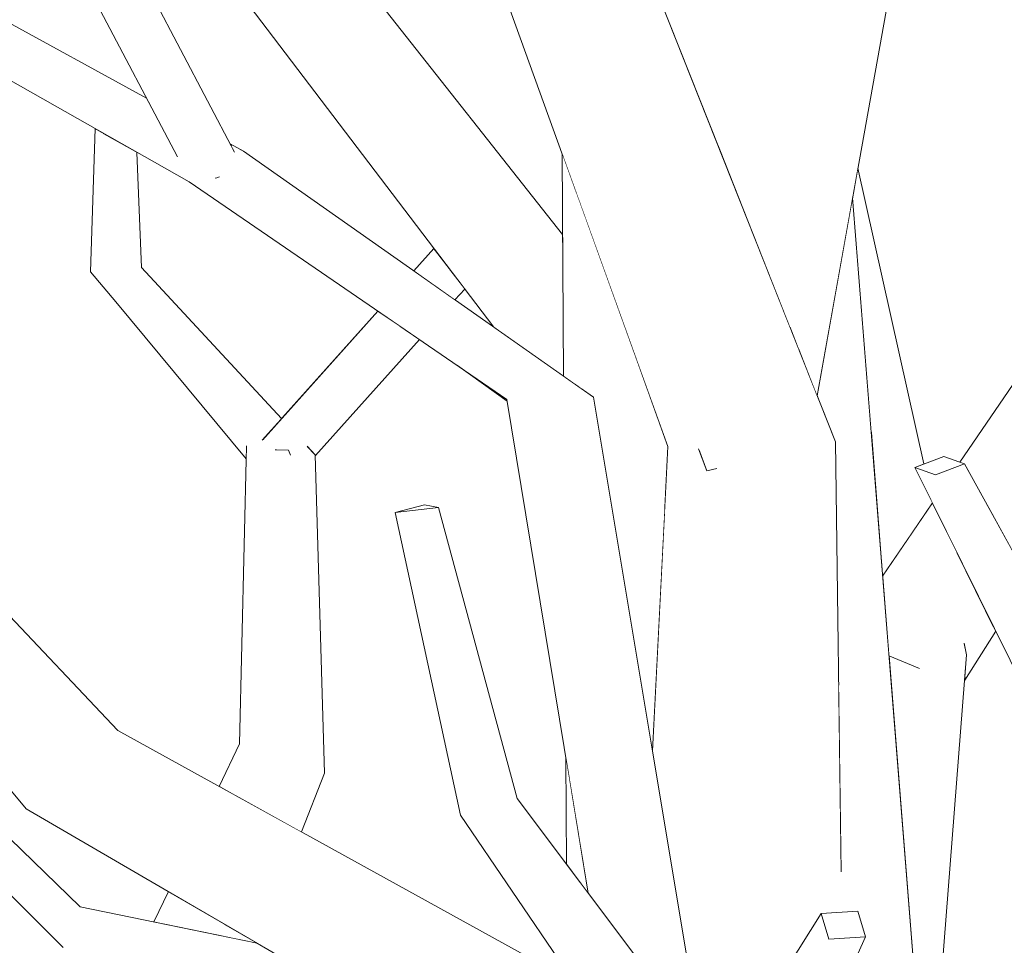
# Model space of a CAD drawing. Extents: x -289599 to -184549, y 66678 to 295474.
# Tile 61 of 256: x -281773 to -281675, y 71664 to 71757. Entities that reach past the tile are written whole.
import ezdxf

# ---------------------------------------------------------------- set-up
doc = ezdxf.new("R2010")
doc.units = 0
doc.header["$MEASUREMENT"] = 0
doc.linetypes.add('Wipeout_Contour', pattern=[1000, 0, -1000])
doc.layers.add('arch drzewa', color=8, linetype='Continuous')
doc.layers.add('arch drzewa_Nr_Pióra__4', color=8, linetype='Continuous', lineweight=9)

msp = doc.modelspace()

# ---------------------------------------------------------------- wipeouts: each hides what was drawn before it
at = {"color": 254, "linetype": 'Wipeout_Contour', "lineweight": 0, "ltscale": 1689884.367224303}
msp.add_wipeout([(-281689.725, 71738.983), (-281693.283, 71719.168), (-281691.451, 71714.541), (-281691.131, 71690.475), (-281681.999, 71641.646)], dxfattribs=at).dxf.layer = 'arch drzewa'
at = {"color": 254, "linetype": 'Wipeout_Contour', "lineweight": 0, "ltscale": 1352185.912716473}
msp.add_wipeout([(-281760.927, 71732.024), (-281766.042, 71731.591), (-281747.369, 71716.369), (-281746.906, 71716.886)], dxfattribs=at).dxf.layer = 'arch drzewa'
at = {"color": 254, "linetype": 'Wipeout_Contour', "lineweight": 0, "ltscale": 1352092.549622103}
msp.add_wipeout([(-281730.025, 71731.778), (-281731.497, 71730.136), (-281729.542, 71728.761), (-281728.563, 71729.853)], dxfattribs=at).dxf.layer = 'arch drzewa'
at = {"color": 254, "linetype": 'Wipeout_Contour', "lineweight": 0, "ltscale": 1013998.845304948}
msp.add_wipeout([(-281708.215, 71714.073), (-281711.249, 71722.472), (-281708.549, 71707.543)], dxfattribs=at).dxf.layer = 'arch drzewa'
at = {"color": 254, "linetype": 'Wipeout_Contour', "lineweight": 0, "ltscale": 1013874.281668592}
msp.add_wipeout([(-281653.521, 71666.855), (-281678.513, 71712.344), (-281681.428, 71711.254)], dxfattribs=at).dxf.layer = 'arch drzewa'
at = {"color": 254, "linetype": 'Wipeout_Contour', "lineweight": 0, "ltscale": 1352113.917340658}
msp.add_wipeout([(-281751.104, 71684.308), (-281751.543, 71679.137), (-281744.909, 71675.477), (-281742.619, 71681.351)], dxfattribs=at).dxf.layer = 'arch drzewa'
at = {"color": 254, "linetype": 'Wipeout_Contour', "lineweight": 0, "ltscale": 1013994.239655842}
msp.add_wipeout([(-281718.436, 71682.942), (-281718.37, 71672.232), (-281716.196, 71669.343)], dxfattribs=at).dxf.layer = 'arch drzewa'
at = {"color": 254, "linetype": 'Wipeout_Contour', "lineweight": 0, "ltscale": 1014086.400473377}
msp.add_wipeout([(-281752.638, 71666.255), (-281752.742, 71665.034), (-281749.341, 71664.335)], dxfattribs=at).dxf.layer = 'arch drzewa'

# ---------------------------------------------------------------- next in the draw order: wipeouts: each hides what was drawn before it
at = {"color": 254, "linetype": 'Wipeout_Contour', "lineweight": 0, "ltscale": 3041967.525478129}
msp.add_wipeout([(-281704.187, 71760.285), (-281699.374, 71734.548), (-281695.987, 71725.995), (-281695.175, 71731.718), (-281691.91, 71760.123), (-281695.92, 71760.176), (-281696.193, 71757.494), (-281699.447, 71757.942), (-281700.119, 71760.232)], dxfattribs=at).dxf.layer = 'arch drzewa'
at = {"color": 254, "linetype": 'Wipeout_Contour', "lineweight": 0, "ltscale": 2028020.526080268}
msp.add_wipeout([(-281717.377, 71739.436), (-281716.829, 71719.816), (-281715.684, 71719.01), (-281709.776, 71683.592), (-281708.549, 71707.543), (-281711.249, 71722.472)], dxfattribs=at).dxf.layer = 'arch drzewa'
at = {"color": 254, "linetype": 'Wipeout_Contour', "lineweight": 0, "ltscale": 1352101.167280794}
msp.add_wipeout([(-281731.644, 71733.91), (-281733.662, 71731.659), (-281731.497, 71730.136), (-281730.025, 71731.778)], dxfattribs=at).dxf.layer = 'arch drzewa'
at = {"color": 254, "linetype": 'Wipeout_Contour', "lineweight": 0, "ltscale": 2028202.21628668}
msp.add_wipeout([(-281747.222, 71713.721), (-281750.432, 71714.143), (-281742.619, 71681.351), (-281743.525, 71713.235), (-281745.789, 71713.533), (-281746.03, 71713.287)], dxfattribs=at).dxf.layer = 'arch drzewa'
at = {"color": 254, "linetype": 'Wipeout_Contour', "lineweight": 0, "ltscale": 1013842.776863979}
msp.add_wipeout([(-281681.428, 71711.254), (-281656.991, 71664.91), (-281653.521, 71666.855)], dxfattribs=at).dxf.layer = 'arch drzewa'
at = {"color": 254, "linetype": 'Wipeout_Contour', "lineweight": 0, "ltscale": 3717650.136857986}
msp.add_wipeout([(-281695.818, 71648.904), (-281693.468, 71647.098), (-281683.516, 71641.608), (-281681.999, 71641.646), (-281691.131, 71690.475), (-281690.881, 71671.668), (-281692.724, 71667.969), (-281692.843, 71667.305), (-281689.21, 71667.545), (-281688.423, 71664.981), (-281695.385, 71649.674)], dxfattribs=at).dxf.layer = 'arch drzewa'
at = {"color": 254, "linetype": 'Wipeout_Contour', "lineweight": 0, "ltscale": 1014099.357746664}
msp.add_wipeout([(-281753.165, 71680.031), (-281751.543, 71679.137), (-281751.104, 71684.308)], dxfattribs=at).dxf.layer = 'arch drzewa'
at = {"color": 254, "linetype": 'Wipeout_Contour', "lineweight": 0, "ltscale": 1352134.002306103}
msp.add_wipeout([(-281759.704, 71666.466), (-281752.742, 71665.034), (-281752.638, 71666.255), (-281758.235, 71669.513)], dxfattribs=at).dxf.layer = 'arch drzewa'

# ---------------------------------------------------------------- next in the draw order: wipeouts: each hides what was drawn before it
at = {"color": 254, "linetype": 'Wipeout_Contour', "lineweight": 0, "ltscale": 1013999.690407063}
msp.add_wipeout([(-281699.374, 71734.548), (-281704.187, 71760.285), (-281703.149, 71744.083)], dxfattribs=at).dxf.layer = 'arch drzewa'
at = {"color": 254, "linetype": 'Wipeout_Contour', "lineweight": 0, "ltscale": 1352044.576623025}
msp.add_wipeout([(-281718.3, 71741.992), (-281717.509, 71720.295), (-281716.829, 71719.816), (-281717.377, 71739.436)], dxfattribs=at).dxf.layer = 'arch drzewa'
at = {"color": 254, "linetype": 'Wipeout_Contour', "lineweight": 0, "ltscale": 1014095.826439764}
msp.add_wipeout([(-281750.432, 71714.143), (-281751.104, 71684.308), (-281742.619, 71681.351)], dxfattribs=at).dxf.layer = 'arch drzewa'
at = {"color": 254, "linetype": 'Wipeout_Contour', "lineweight": 0, "ltscale": 1351914.421003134}
msp.add_wipeout([(-281698.484, 71709.932), (-281692.724, 71667.969), (-281690.881, 71671.668), (-281691.451, 71714.541)], dxfattribs=at).dxf.layer = 'arch drzewa'
at = {"color": 254, "linetype": 'Wipeout_Contour', "lineweight": 0, "ltscale": 1013881.931695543}
msp.add_wipeout([(-281656.991, 71664.91), (-281681.428, 71711.254), (-281683.491, 71711.987)], dxfattribs=at).dxf.layer = 'arch drzewa'
at = {"color": 254, "linetype": 'Wipeout_Contour', "lineweight": 0, "ltscale": 1352137.447101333}
msp.add_wipeout([(-281767.085, 71667.984), (-281767.932, 71665.275), (-281744.7, 71661.633), (-281749.341, 71664.335)], dxfattribs=at).dxf.layer = 'arch drzewa'

# ---------------------------------------------------------------- next in the draw order: wipeouts: each hides what was drawn before it
at = {"color": 254, "linetype": 'Wipeout_Contour', "lineweight": 0, "ltscale": 1014016.178079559}
msp.add_wipeout([(-281704.187, 71760.285), (-281709.438, 71759.965), (-281703.149, 71744.083)], dxfattribs=at).dxf.layer = 'arch drzewa'
at = {"color": 254, "linetype": 'Wipeout_Contour', "lineweight": 0, "ltscale": 1352048.354379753}
msp.add_wipeout([(-281718.3, 71741.992), (-281718.807, 71743.396), (-281718.671, 71721.112), (-281717.509, 71720.295)], dxfattribs=at).dxf.layer = 'arch drzewa'
at = {"color": 254, "linetype": 'Wipeout_Contour', "lineweight": 0, "ltscale": 2028246.240099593}
msp.add_wipeout([(-281747.369, 71716.369), (-281766.042, 71731.591), (-281750.432, 71714.143), (-281747.222, 71713.721), (-281747.366, 71713.758), (-281748.807, 71714.766)], dxfattribs=at).dxf.layer = 'arch drzewa'
at = {"color": 254, "linetype": 'Wipeout_Contour', "lineweight": 0, "ltscale": 1014098.937525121}
msp.add_wipeout([(-281743.525, 71713.235), (-281744.301, 71714.073), (-281744.443, 71713.984)], dxfattribs=at).dxf.layer = 'arch drzewa'
at = {"color": 254, "linetype": 'Wipeout_Contour', "lineweight": 0, "ltscale": 1013851.794290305}
msp.add_wipeout([(-281683.491, 71711.987), (-281660.787, 71665.998), (-281656.991, 71664.91)], dxfattribs=at).dxf.layer = 'arch drzewa'
at = {"color": 254, "linetype": 'Wipeout_Contour', "lineweight": 0, "ltscale": 1689880.12420454}
msp.add_wipeout([(-281692.724, 71667.969), (-281698.484, 71709.932), (-281696.661, 71661.311), (-281692.884, 71667.302), (-281692.843, 71667.305)], dxfattribs=at).dxf.layer = 'arch drzewa'
at = {"color": 254, "linetype": 'Wipeout_Contour', "lineweight": 0, "ltscale": 1014231.706964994}
msp.add_wipeout([(-281767.085, 71667.984), (-281807.236, 71706.974), (-281809.236, 71705.622)], dxfattribs=at).dxf.layer = 'arch drzewa'
at = {"color": 254, "linetype": 'Wipeout_Contour', "lineweight": 0, "ltscale": 1014083.650685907}
msp.add_wipeout([(-281744.7, 71661.633), (-281767.932, 71665.275), (-281740.699, 71659.303)], dxfattribs=at).dxf.layer = 'arch drzewa'

# ---------------------------------------------------------------- next in the draw order: wipeouts: each hides what was drawn before it
at = {"color": 254, "linetype": 'Wipeout_Contour', "lineweight": 0, "ltscale": 1014153.052969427}
msp.add_wipeout([(-281750.432, 71714.143), (-281766.042, 71731.591), (-281763.509, 71728.582)], dxfattribs=at).dxf.layer = 'arch drzewa'
at = {"color": 254, "linetype": 'Wipeout_Contour', "lineweight": 0, "ltscale": 1014100.567962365}
msp.add_wipeout([(-281745.789, 71713.533), (-281743.525, 71713.235), (-281744.443, 71713.984)], dxfattribs=at).dxf.layer = 'arch drzewa'
at = {"color": 254, "linetype": 'Wipeout_Contour', "lineweight": 0, "ltscale": 2703911.615951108}
msp.add_wipeout([(-281704.658, 71712.559), (-281708.215, 71714.073), (-281698.304, 71658.706), (-281696.661, 71661.311), (-281698.484, 71709.932), (-281703.502, 71712.068), (-281703.424, 71711.849), (-281704.32, 71711.647)], dxfattribs=at).dxf.layer = 'arch drzewa'
at = {"color": 254, "linetype": 'Wipeout_Contour', "lineweight": 0, "ltscale": 1351885.418398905}
msp.add_wipeout([(-281680.576, 71713.077), (-281683.491, 71711.987), (-281681.428, 71711.254), (-281678.513, 71712.344)], dxfattribs=at).dxf.layer = 'arch drzewa'
at = {"color": 254, "linetype": 'Wipeout_Contour', "lineweight": 0, "ltscale": 1689828.994665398}
msp.add_wipeout([(-281683.167, 71691.888), (-281686.074, 71692.984), (-281682.173, 71643.84), (-281678.305, 71693.199), (-281681.484, 71693.331)], dxfattribs=at).dxf.layer = 'arch drzewa'
at = {"color": 254, "linetype": 'Wipeout_Contour', "lineweight": 0, "ltscale": 1352121.925079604}
msp.add_wipeout([(-281767.932, 71665.275), (-281768.786, 71663.903), (-281738.608, 71658.085), (-281740.699, 71659.303)], dxfattribs=at).dxf.layer = 'arch drzewa'

# ---------------------------------------------------------------- next in the draw order: wipeouts: each hides what was drawn before it
at = {"color": 254, "linetype": 'Wipeout_Contour', "lineweight": 0, "ltscale": 1014171.661657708}
msp.add_wipeout([(-281761.384, 71743.542), (-281764.819, 71745.494), (-281760.927, 71732.024)], dxfattribs=at).dxf.layer = 'arch drzewa'
at = {"color": 254, "linetype": 'Wipeout_Contour', "lineweight": 0, "ltscale": 2365841.540864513}
msp.add_wipeout([(-281689.193, 71741.945), (-281689.725, 71738.983), (-281687.878, 71715.71), (-281683.613, 71705.68), (-281681.739, 71708.438), (-281683.491, 71711.987), (-281682.578, 71712.329)], dxfattribs=at).dxf.layer = 'arch drzewa'
at = {"color": 254, "linetype": 'Wipeout_Contour', "lineweight": 0, "ltscale": 1014134.153327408}
msp.add_wipeout([(-281750.432, 71714.143), (-281763.509, 71728.582), (-281750.461, 71712.856)], dxfattribs=at).dxf.layer = 'arch drzewa'
at = {"color": 254, "linetype": 'Wipeout_Contour', "lineweight": 0, "ltscale": 1352142.459054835}
msp.add_wipeout([(-281746.209, 71713.726), (-281747.366, 71713.758), (-281747.222, 71713.721), (-281746.03, 71713.287)], dxfattribs=at).dxf.layer = 'arch drzewa'
at = {"color": 254, "linetype": 'Wipeout_Contour', "lineweight": 0, "ltscale": 1689927.121857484}
msp.add_wipeout([(-281709.776, 71683.592), (-281706.169, 71661.968), (-281700.464, 71655.279), (-281698.304, 71658.706), (-281708.215, 71714.073)], dxfattribs=at).dxf.layer = 'arch drzewa'
at = {"color": 254, "linetype": 'Wipeout_Contour', "lineweight": 0, "ltscale": 1014184.426480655}
msp.add_wipeout([(-281809.236, 71705.622), (-281767.932, 71665.275), (-281767.085, 71667.984)], dxfattribs=at).dxf.layer = 'arch drzewa'
at = {"color": 254, "linetype": 'Wipeout_Contour', "lineweight": 0, "ltscale": 1013894.038035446}
msp.add_wipeout([(-281678.305, 71693.199), (-281678.552, 71694.303), (-281678.733, 71694.206)], dxfattribs=at).dxf.layer = 'arch drzewa'

# ---------------------------------------------------------------- next in the draw order: wipeouts: each hides what was drawn before it
at = {"color": 254, "linetype": 'Wipeout_Contour', "lineweight": 0, "ltscale": 1352233.775642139}
msp.add_wipeout([(-281765.585, 71745.93), (-281766.042, 71731.591), (-281760.927, 71732.024), (-281764.819, 71745.494)], dxfattribs=at).dxf.layer = 'arch drzewa'
at = {"color": 254, "linetype": 'Wipeout_Contour', "lineweight": 0, "ltscale": 3042285.889269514}
msp.add_wipeout([(-281735.074, 71726.145), (-281746.209, 71713.726), (-281746.03, 71713.287), (-281745.789, 71713.533), (-281744.443, 71713.984), (-281744.301, 71714.073), (-281743.525, 71713.235), (-281743.523, 71713.166), (-281733.099, 71724.794)], dxfattribs=at).dxf.layer = 'arch drzewa'
at = {"color": 254, "linetype": 'Wipeout_Contour', "lineweight": 0, "ltscale": 1013925.297362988}
msp.add_wipeout([(-281687.878, 71715.71), (-281686.719, 71701.108), (-281683.613, 71705.68)], dxfattribs=at).dxf.layer = 'arch drzewa'
at = {"color": 254, "linetype": 'Wipeout_Contour', "lineweight": 0, "ltscale": 1014234.506878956}
msp.add_wipeout([(-281767.932, 71665.275), (-281809.236, 71705.622), (-281810.334, 71705.325)], dxfattribs=at).dxf.layer = 'arch drzewa'
at = {"color": 254, "linetype": 'Wipeout_Contour', "lineweight": 0, "ltscale": 1013896.90678319}
msp.add_wipeout([(-281681.484, 71693.331), (-281678.305, 71693.199), (-281678.733, 71694.206)], dxfattribs=at).dxf.layer = 'arch drzewa'

# ---------------------------------------------------------------- next in the draw order: linework, layer by layer
at = {"layer": 'arch drzewa_Nr_Pióra__4', "linetype": 'Continuous'}
for p, q in [((-281766.042, 71731.591), (-281763.509, 71728.582)), ((-281683.491, 71711.987), (-281680.576, 71713.077)), ((-281681.428, 71711.254), (-281683.491, 71711.987))]:
    msp.add_line(p, q, dxfattribs=at)

# ---------------------------------------------------------------- next in the draw order: wipeouts: each hides what was drawn before it
at = {"color": 254, "linetype": 'Wipeout_Contour', "lineweight": 0, "ltscale": 2704369.391976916}
msp.add_wipeout([(-281760.542, 71771.965), (-281718.736, 71731.736), (-281718.758, 71735.301), (-281750.731, 71775.852), (-281751.305, 71772.333), (-281751.89, 71772.255), (-281756.51, 71772.326), (-281757.749, 71773.148)], dxfattribs=at).dxf.layer = 'arch drzewa'
at = {"color": 254, "linetype": 'Wipeout_Contour', "lineweight": 0, "ltscale": 1690165.628716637}
msp.add_wipeout([(-281748.807, 71714.766), (-281747.366, 71713.758), (-281746.209, 71713.726), (-281735.074, 71726.145), (-281737.263, 71727.643)], dxfattribs=at).dxf.layer = 'arch drzewa'
at = {"color": 254, "linetype": 'Wipeout_Contour', "lineweight": 0, "ltscale": 1014186.114015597}
msp.add_wipeout([(-281810.334, 71705.325), (-281768.786, 71663.903), (-281767.932, 71665.275)], dxfattribs=at).dxf.layer = 'arch drzewa'
at = {"color": 254, "linetype": 'Wipeout_Contour', "lineweight": 0, "ltscale": 1351852.113841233}
msp.add_wipeout([(-281678.502, 71690.688), (-281675.395, 71695.588), (-281675.648, 71696.1), (-281678.492, 71690.815)], dxfattribs=at).dxf.layer = 'arch drzewa'

# ---------------------------------------------------------------- next in the draw order: linework, layer by layer
at = {"layer": 'arch drzewa_Nr_Pióra__4', "linetype": 'Continuous'}
for p, q in [((-281746.209, 71713.726), (-281747.537, 71713.763)), ((-281746.003, 71713.221), (-281746.209, 71713.726))]:
    msp.add_line(p, q, dxfattribs=at)

# ---------------------------------------------------------------- next in the draw order: wipeouts: each hides what was drawn before it
at = {"color": 254, "linetype": 'Wipeout_Contour', "lineweight": 0, "ltscale": 1352104.050908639}
msp.add_wipeout([(-281760.542, 71771.965), (-281725.659, 71726.029), (-281718.671, 71721.112), (-281718.736, 71731.736)], dxfattribs=at).dxf.layer = 'arch drzewa'
at = {"color": 254, "linetype": 'Wipeout_Contour', "lineweight": 0, "ltscale": 3041696.129166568}
msp.add_wipeout([(-281686.012, 71693.095), (-281683.167, 71691.888), (-281681.484, 71693.331), (-281678.733, 71694.206), (-281678.552, 71694.303), (-281678.305, 71693.199), (-281678.492, 71690.815), (-281675.648, 71696.1), (-281679.291, 71703.479)], dxfattribs=at).dxf.layer = 'arch drzewa'

# ---------------------------------------------------------------- next in the draw order: linework, layer by layer
at = {"layer": 'arch drzewa_Nr_Pióra__4', "linetype": 'Continuous'}
for p, q in [((-281678.502, 71690.688), (-281675.395, 71695.588)), ((-281678.305, 71693.199), (-281678.567, 71694.371))]:
    msp.add_line(p, q, dxfattribs=at)

# ---------------------------------------------------------------- next in the draw order: wipeouts: each hides what was drawn before it
at = {"color": 254, "linetype": 'Wipeout_Contour', "lineweight": 0, "ltscale": 2028225.53068627}
msp.add_wipeout([(-281739.674, 71812.618), (-281691.451, 71714.541), (-281732.564, 71818.367), (-281734.718, 71813.762), (-281735.581, 71813.655), (-281738.054, 71814.036)], dxfattribs=at).dxf.layer = 'arch drzewa'
at = {"color": 254, "linetype": 'Wipeout_Contour', "lineweight": 0, "ltscale": 1352303.37026795}
msp.add_wipeout([(-281793.364, 71767.031), (-281797.274, 71763.941), (-281759.685, 71747.564), (-281760.431, 71748.982)], dxfattribs=at).dxf.layer = 'arch drzewa'
at = {"color": 254, "linetype": 'Wipeout_Contour', "lineweight": 0, "ltscale": 1351829.998951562}
msp.add_wipeout([(-281654.153, 71742.317), (-281676.236, 71708.199), (-281672.65, 71701.671), (-281654.366, 71735.647)], dxfattribs=at).dxf.layer = 'arch drzewa'
at = {"color": 254, "linetype": 'Wipeout_Contour', "lineweight": 0, "ltscale": 1013907.928039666}
msp.add_wipeout([(-281686.012, 71693.095), (-281679.291, 71703.479), (-281679.495, 71703.894)], dxfattribs=at).dxf.layer = 'arch drzewa'

# ---------------------------------------------------------------- next in the draw order: wipeouts: each hides what was drawn before it
at = {"color": 254, "linetype": 'Wipeout_Contour', "lineweight": 0, "ltscale": 1014022.075328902}
msp.add_wipeout([(-281739.674, 71812.618), (-281698.484, 71709.932), (-281691.451, 71714.541)], dxfattribs=at).dxf.layer = 'arch drzewa'
at = {"color": 254, "linetype": 'Wipeout_Contour', "lineweight": 0, "ltscale": 1351837.420096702}
msp.add_wipeout([(-281676.551, 71708.773), (-281676.236, 71708.199), (-281654.153, 71742.317), (-281654.033, 71746.086)], dxfattribs=at).dxf.layer = 'arch drzewa'
at = {"color": 254, "linetype": 'Wipeout_Contour', "lineweight": 0, "ltscale": 1689856.387045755}
msp.add_wipeout([(-281681.739, 71708.438), (-281686.719, 71701.108), (-281686.085, 71693.117), (-281686.012, 71693.095), (-281679.495, 71703.894)], dxfattribs=at).dxf.layer = 'arch drzewa'

# ---------------------------------------------------------------- next in the draw order: linework, layer by layer
at = {"layer": 'arch drzewa_Nr_Pióra__4', "linetype": 'Continuous'}
for p, q in [((-281686.719, 71701.108), (-281681.739, 71708.438)), ((-281682.173, 71643.84), (-281678.305, 71693.199))]:
    msp.add_line(p, q, dxfattribs=at)

# ---------------------------------------------------------------- next in the draw order: wipeouts: each hides what was drawn before it
at = {"color": 254, "linetype": 'Wipeout_Contour', "lineweight": 0, "ltscale": 2366314.068600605}
msp.add_wipeout([(-281742.968, 71815.217), (-281745.463, 71817.185), (-281698.484, 71709.932), (-281739.674, 71812.618), (-281740.848, 71813.544), (-281741.177, 71812.962), (-281742.344, 71812.817)], dxfattribs=at).dxf.layer = 'arch drzewa'
at = {"color": 254, "linetype": 'Wipeout_Contour', "lineweight": 0, "ltscale": 3041930.405173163}
msp.add_wipeout([(-281691.91, 71760.123), (-281695.175, 71731.718), (-281695.084, 71723.715), (-281693.283, 71719.168), (-281681.456, 71785.034), (-281693.317, 71785.788), (-281693.394, 71785.029), (-281691.616, 71762.783), (-281691.74, 71761.883)], dxfattribs=at).dxf.layer = 'arch drzewa'
at = {"color": 254, "linetype": 'Wipeout_Contour', "lineweight": 0, "ltscale": 2703657.782635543}
msp.add_wipeout([(-281678.974, 71712.508), (-281678.513, 71712.344), (-281676.551, 71708.773), (-281654.033, 71746.086), (-281653.974, 71747.925), (-281652.876, 71748.003), (-281643.1, 71764.202), (-281643.497, 71764.724)], dxfattribs=at).dxf.layer = 'arch drzewa'
at = {"color": 254, "linetype": 'Wipeout_Contour', "lineweight": 0, "ltscale": 1351883.347555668}
msp.add_wipeout([(-281686.012, 71693.095), (-281686.085, 71693.117), (-281686.074, 71692.984), (-281683.167, 71691.888)], dxfattribs=at).dxf.layer = 'arch drzewa'

# ---------------------------------------------------------------- next in the draw order: linework, layer by layer
at = {"layer": 'arch drzewa_Nr_Pióra__4', "linetype": 'Continuous'}
for p, q in [((-281693.283, 71719.168), (-281681.456, 71785.034)), ((-281678.974, 71712.508), (-281643.497, 71764.724)), ((-281682.578, 71712.329), (-281689.193, 71741.945)), ((-281680.576, 71713.077), (-281678.513, 71712.344)), ((-281660.787, 71665.998), (-281683.491, 71711.987)), ((-281678.513, 71712.344), (-281681.428, 71711.254)), ((-281653.521, 71666.855), (-281678.513, 71712.344)), ((-281686.012, 71693.095), (-281686.085, 71693.117)), ((-281683.031, 71691.83), (-281686.012, 71693.095))]:
    msp.add_line(p, q, dxfattribs=at)

# ---------------------------------------------------------------- next in the draw order: wipeouts: each hides what was drawn before it
at = {"color": 254, "linetype": 'Wipeout_Contour', "lineweight": 0, "ltscale": 2028028.436407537}
msp.add_wipeout([(-281698.484, 71709.932), (-281745.463, 71817.185), (-281708.215, 71714.073), (-281704.658, 71712.559), (-281705.086, 71713.714), (-281703.502, 71712.068)], dxfattribs=at).dxf.layer = 'arch drzewa'
at = {"color": 254, "linetype": 'Wipeout_Contour', "lineweight": 0, "ltscale": 1013966.965585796}
msp.add_wipeout([(-281695.987, 71725.995), (-281695.084, 71723.715), (-281695.175, 71731.718)], dxfattribs=at).dxf.layer = 'arch drzewa'

# ---------------------------------------------------------------- next in the draw order: linework, layer by layer
at = {"layer": 'arch drzewa_Nr_Pióra__4', "linetype": 'Continuous'}
msp.add_line((-281743.525, 71713.235), (-281744.329, 71714.104), dxfattribs=at)

# ---------------------------------------------------------------- next in the draw order: wipeouts: each hides what was drawn before it
at = {"color": 254, "linetype": 'Wipeout_Contour', "lineweight": 0, "ltscale": 1351975.552623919}
msp.add_wipeout([(-281703.502, 71712.068), (-281705.086, 71713.714), (-281704.32, 71711.647), (-281703.424, 71711.849)], dxfattribs=at).dxf.layer = 'arch drzewa'

# ---------------------------------------------------------------- next in the draw order: linework, layer by layer
at = {"layer": 'arch drzewa_Nr_Pióra__4', "linetype": 'Continuous'}
msp.add_line((-281703.307, 71711.875), (-281704.32, 71711.647), dxfattribs=at)

# ---------------------------------------------------------------- next in the draw order: wipeouts: each hides what was drawn before it
at = {"color": 254, "linetype": 'Wipeout_Contour', "lineweight": 0, "ltscale": 1014003.528390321}
msp.add_wipeout([(-281705.192, 71656.108), (-281715.684, 71719.01), (-281724.344, 71718.804)], dxfattribs=at).dxf.layer = 'arch drzewa'

# ---------------------------------------------------------------- next in the draw order: wipeouts: each hides what was drawn before it
at = {"color": 254, "linetype": 'Wipeout_Contour', "lineweight": 0, "ltscale": 1351975.0026484}
msp.add_wipeout([(-281705.192, 71656.108), (-281724.344, 71718.804), (-281716.196, 71669.343), (-281706.031, 71655.843)], dxfattribs=at).dxf.layer = 'arch drzewa'

# ---------------------------------------------------------------- next in the draw order: linework, layer by layer
at = {"layer": 'arch drzewa_Nr_Pióra__4', "linetype": 'Continuous'}
for p, q in [((-281709.776, 71683.592), (-281708.215, 71714.073)), ((-281704.32, 71711.647), (-281705.141, 71713.862))]:
    msp.add_line(p, q, dxfattribs=at)

# ---------------------------------------------------------------- next in the draw order: wipeouts: each hides what was drawn before it
at = {"color": 254, "linetype": 'Wipeout_Contour', "lineweight": 0, "ltscale": 3718483.392657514}
msp.add_wipeout([(-281756.16, 71740.573), (-281751.242, 71737.953), (-281753.149, 71739.322), (-281751.181, 71737.92), (-281715.684, 71719.01), (-281750.707, 71743.652), (-281752.277, 71742.766), (-281753.311, 71741.033), (-281753.391, 71741.003), (-281753.434, 71740.993), (-281754.375, 71741.581)], dxfattribs=at).dxf.layer = 'arch drzewa'
at = {"color": 254, "linetype": 'Wipeout_Contour', "lineweight": 0, "ltscale": 1352079.105850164}
msp.add_wipeout([(-281763.303, 71685.624), (-281772.466, 71677.799), (-281711.567, 71651.549), (-281717.599, 71660.41)], dxfattribs=at).dxf.layer = 'arch drzewa'

# ---------------------------------------------------------------- next in the draw order: linework, layer by layer
at = {"layer": 'arch drzewa_Nr_Pióra__4', "linetype": 'Continuous'}
for p, q in [((-281751.104, 71684.308), (-281750.432, 71714.143)), ((-281742.619, 71681.351), (-281743.525, 71713.235)), ((-281753.165, 71680.031), (-281751.104, 71684.308))]:
    msp.add_line(p, q, dxfattribs=at)

# ---------------------------------------------------------------- next in the draw order: wipeouts: each hides what was drawn before it
at = {"color": 254, "linetype": 'Wipeout_Contour', "lineweight": 0, "ltscale": 1014141.928303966}
msp.add_wipeout([(-281752.042, 71744.384), (-281751.94, 71744.19), (-281750.707, 71743.652)], dxfattribs=at).dxf.layer = 'arch drzewa'
at = {"color": 254, "linetype": 'Wipeout_Contour', "lineweight": 0, "ltscale": 1014072.959220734}
msp.add_wipeout([(-281756.16, 71740.573), (-281724.344, 71718.804), (-281715.684, 71719.01)], dxfattribs=at).dxf.layer = 'arch drzewa'
at = {"color": 254, "linetype": 'Wipeout_Contour', "lineweight": 0, "ltscale": 1014220.729169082}
msp.add_wipeout([(-281763.303, 71685.624), (-281795.302, 71719.525), (-281803.985, 71714.999)], dxfattribs=at).dxf.layer = 'arch drzewa'
at = {"color": 254, "linetype": 'Wipeout_Contour', "lineweight": 0, "ltscale": 3379839.668956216}
msp.add_wipeout([(-281711.567, 71651.549), (-281772.466, 71677.799), (-281686.007, 71627.457), (-281690.413, 71636.598), (-281704.412, 71642.26), (-281704.944, 71642.043), (-281705.375, 71642.649), (-281705.56, 71642.724), (-281708.453, 71646.974), (-281708.691, 71647.308)], dxfattribs=at).dxf.layer = 'arch drzewa'

# ---------------------------------------------------------------- next in the draw order: linework, layer by layer
at = {"layer": 'arch drzewa_Nr_Pióra__4', "linetype": 'Continuous'}
for p, q in [((-281718.671, 71721.112), (-281718.807, 71743.396)), ((-281733.662, 71731.659), (-281731.644, 71733.91)), ((-281746.906, 71716.886), (-281760.927, 71732.024)), ((-281729.542, 71728.761), (-281728.563, 71729.853)), ((-281748.856, 71714.711), (-281737.263, 71727.643)), ((-281743.523, 71713.166), (-281733.099, 71724.794)), ((-281690.878, 71671.489), (-281691.451, 71714.541)), ((-281744.909, 71675.477), (-281742.619, 71681.351)), ((-281759.704, 71666.466), (-281758.235, 71669.513)), ((-281749.341, 71664.335), (-281767.085, 71667.984))]:
    msp.add_line(p, q, dxfattribs=at)

# ---------------------------------------------------------------- next in the draw order: wipeouts: each hides what was drawn before it
at = {"color": 254, "linetype": 'Wipeout_Contour', "lineweight": 0, "ltscale": 1690307.190028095}
msp.add_wipeout([(-281797.274, 71763.941), (-281756.16, 71740.573), (-281754.375, 71741.581), (-281757.389, 71743.204), (-281759.685, 71747.564)], dxfattribs=at).dxf.layer = 'arch drzewa'
at = {"color": 254, "linetype": 'Wipeout_Contour', "lineweight": 0, "ltscale": 1352189.240699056}
msp.add_wipeout([(-281751.665, 71743.668), (-281752.277, 71742.766), (-281750.707, 71743.652), (-281751.94, 71744.19)], dxfattribs=at).dxf.layer = 'arch drzewa'
at = {"color": 254, "linetype": 'Wipeout_Contour', "lineweight": 0, "ltscale": 1014139.496111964}
msp.add_wipeout([(-281751.181, 71737.92), (-281753.149, 71739.322), (-281751.242, 71737.953)], dxfattribs=at).dxf.layer = 'arch drzewa'
at = {"color": 254, "linetype": 'Wipeout_Contour', "lineweight": 0, "ltscale": 1014051.037774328}
msp.add_wipeout([(-281729.291, 71722.188), (-281724.313, 71718.613), (-281724.344, 71718.804)], dxfattribs=at).dxf.layer = 'arch drzewa'
at = {"color": 254, "linetype": 'Wipeout_Contour', "lineweight": 0, "ltscale": 1014189.147061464}
msp.add_wipeout([(-281803.985, 71714.999), (-281772.466, 71677.799), (-281763.303, 71685.624)], dxfattribs=at).dxf.layer = 'arch drzewa'
at = {"color": 254, "linetype": 'Wipeout_Contour', "lineweight": 0, "ltscale": 1351972.41341574}
msp.add_wipeout([(-281723.329, 71678.817), (-281728.993, 71677.151), (-281703.679, 71651.276), (-281702.998, 71651.815)], dxfattribs=at).dxf.layer = 'arch drzewa'
at = {"color": 254, "linetype": 'Wipeout_Contour', "lineweight": 0, "ltscale": 1013919.324564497}
msp.add_wipeout([(-281700.545, 71648.403), (-281692.097, 71664.739), (-281692.884, 71667.302)], dxfattribs=at).dxf.layer = 'arch drzewa'

# ---------------------------------------------------------------- next in the draw order: linework, layer by layer
at = {"layer": 'arch drzewa_Nr_Pióra__4', "linetype": 'Continuous'}
for p, q in [((-281691.451, 71714.541), (-281732.564, 71818.367)), ((-281708.215, 71714.073), (-281745.463, 71817.185)), ((-281718.758, 71735.301), (-281750.777, 71775.91)), ((-281715.684, 71719.01), (-281750.707, 71743.652)), ((-281750.461, 71712.856), (-281763.509, 71728.582)), ((-281724.313, 71718.613), (-281729.291, 71722.188)), ((-281763.303, 71685.624), (-281795.302, 71719.525)), ((-281772.466, 71677.799), (-281803.985, 71714.999)), ((-281767.085, 71667.984), (-281807.236, 71706.974)), ((-281768.786, 71663.903), (-281810.334, 71705.325))]:
    msp.add_line(p, q, dxfattribs=at)

# ---------------------------------------------------------------- next in the draw order: wipeouts: each hides what was drawn before it
at = {"color": 254, "linetype": 'Wipeout_Contour', "lineweight": 0, "ltscale": 2028378.644288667}
msp.add_wipeout([(-281783.857, 71793.472), (-281757.389, 71743.204), (-281754.375, 71741.581), (-281753.434, 71740.993), (-281753.391, 71741.003), (-281781.34, 71794.083)], dxfattribs=at).dxf.layer = 'arch drzewa'
at = {"color": 254, "linetype": 'Wipeout_Contour', "lineweight": 0, "ltscale": 1014047.094551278}
msp.add_wipeout([(-281723.329, 71678.817), (-281731.204, 71707.964), (-281735.52, 71707.486)], dxfattribs=at).dxf.layer = 'arch drzewa'
at = {"color": 254, "linetype": 'Wipeout_Contour', "lineweight": 0, "ltscale": 2027909.779757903}
msp.add_wipeout([(-281728.993, 71677.151), (-281705.56, 71642.724), (-281705.466, 71642.777), (-281705.901, 71643.389), (-281707.754, 71648.05), (-281703.679, 71651.276)], dxfattribs=at).dxf.layer = 'arch drzewa'
at = {"color": 254, "linetype": 'Wipeout_Contour', "lineweight": 0, "ltscale": 1013925.491833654}
msp.add_wipeout([(-281692.884, 71667.302), (-281702.298, 71652.369), (-281700.545, 71648.403)], dxfattribs=at).dxf.layer = 'arch drzewa'

# ---------------------------------------------------------------- next in the draw order: linework, layer by layer
at = {"layer": 'arch drzewa_Nr_Pióra__4', "linetype": 'Continuous'}
for p, q in [((-281705.192, 71656.108), (-281715.684, 71719.01)), ((-281718.37, 71672.232), (-281718.436, 71682.942))]:
    msp.add_line(p, q, dxfattribs=at)

# ---------------------------------------------------------------- next in the draw order: wipeouts: each hides what was drawn before it
at = {"color": 254, "linetype": 'Wipeout_Contour', "lineweight": 0, "ltscale": 2028366.737206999}
msp.add_wipeout([(-281781.34, 71794.083), (-281753.391, 71741.003), (-281753.311, 71741.033), (-281752.277, 71742.766), (-281751.665, 71743.668), (-281778.722, 71795.055)], dxfattribs=at).dxf.layer = 'arch drzewa'
at = {"color": 254, "linetype": 'Wipeout_Contour', "lineweight": 0, "ltscale": 1014037.686077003}
msp.add_wipeout([(-281735.52, 71707.486), (-281728.993, 71677.151), (-281723.329, 71678.817)], dxfattribs=at).dxf.layer = 'arch drzewa'
at = {"color": 254, "linetype": 'Wipeout_Contour', "lineweight": 0, "ltscale": 1013909.330366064}
msp.add_wipeout([(-281695.385, 71649.674), (-281688.423, 71664.981), (-281692.097, 71664.739)], dxfattribs=at).dxf.layer = 'arch drzewa'

# ---------------------------------------------------------------- next in the draw order: linework, layer by layer
at = {"layer": 'arch drzewa_Nr_Pióra__4', "linetype": 'Continuous'}
for p, q in [((-281751.603, 71743.549), (-281778.722, 71795.055)), ((-281757.327, 71743.085), (-281783.857, 71793.472)), ((-281725.659, 71726.029), (-281760.542, 71771.965)), ((-281760.431, 71748.982), (-281793.364, 71767.031)), ((-281756.16, 71740.573), (-281797.274, 71763.941)), ((-281766.042, 71731.591), (-281765.585, 71745.93)), ((-281750.707, 71743.652), (-281752.042, 71744.384)), ((-281760.927, 71732.024), (-281761.384, 71743.542)), ((-281724.344, 71718.804), (-281756.16, 71740.573)), ((-281753.391, 71741.003), (-281753.539, 71740.968)), ((-281753.115, 71741.106), (-281753.391, 71741.003)), ((-281716.196, 71669.343), (-281724.344, 71718.804)), ((-281717.599, 71660.41), (-281763.303, 71685.624)), ((-281702.998, 71651.815), (-281723.329, 71678.817)), ((-281705.56, 71642.724), (-281728.993, 71677.151))]:
    msp.add_line(p, q, dxfattribs=at)

# ---------------------------------------------------------------- next in the draw order: wipeouts: each hides what was drawn before it
at = {"color": 254, "linetype": 'Wipeout_Contour', "lineweight": 0, "ltscale": 1014063.225631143}
msp.add_wipeout([(-281735.52, 71707.486), (-281731.204, 71707.964), (-281732.592, 71708.248)], dxfattribs=at).dxf.layer = 'arch drzewa'
at = {"color": 254, "linetype": 'Wipeout_Contour', "lineweight": 0, "ltscale": 1013917.155743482}
msp.add_wipeout([(-281692.097, 71664.739), (-281700.545, 71648.403), (-281695.385, 71649.674)], dxfattribs=at).dxf.layer = 'arch drzewa'

# ---------------------------------------------------------------- next in the draw order: linework, layer by layer
at = {"layer": 'arch drzewa_Nr_Pióra__4', "linetype": 'Continuous'}
for p, q in [((-281735.52, 71707.486), (-281732.592, 71708.248)), ((-281731.204, 71707.964), (-281735.52, 71707.486)), ((-281732.592, 71708.248), (-281731.204, 71707.964)), ((-281723.329, 71678.817), (-281731.204, 71707.964)), ((-281728.993, 71677.151), (-281735.52, 71707.486))]:
    msp.add_line(p, q, dxfattribs=at)

# ---------------------------------------------------------------- next in the draw order: wipeouts: each hides what was drawn before it
at = {"color": 254, "linetype": 'Wipeout_Contour', "lineweight": 0, "ltscale": 1351879.821518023}
msp.add_wipeout([(-281692.097, 71664.739), (-281688.423, 71664.981), (-281689.21, 71667.545), (-281692.884, 71667.302)], dxfattribs=at).dxf.layer = 'arch drzewa'

# ---------------------------------------------------------------- next in the draw order: linework, layer by layer
at = {"layer": 'arch drzewa_Nr_Pióra__4', "linetype": 'Continuous'}
for p, q in [((-281681.999, 71641.646), (-281689.725, 71738.983)), ((-281686.007, 71627.457), (-281772.466, 71677.799)), ((-281692.884, 71667.302), (-281689.21, 71667.545)), ((-281689.21, 71667.545), (-281688.423, 71664.981)), ((-281702.298, 71652.369), (-281692.884, 71667.302)), ((-281692.097, 71664.739), (-281692.884, 71667.302)), ((-281695.385, 71649.674), (-281688.423, 71664.981)), ((-281688.423, 71664.981), (-281692.097, 71664.739))]:
    msp.add_line(p, q, dxfattribs=at)

doc.saveas('drawing.dxf')
